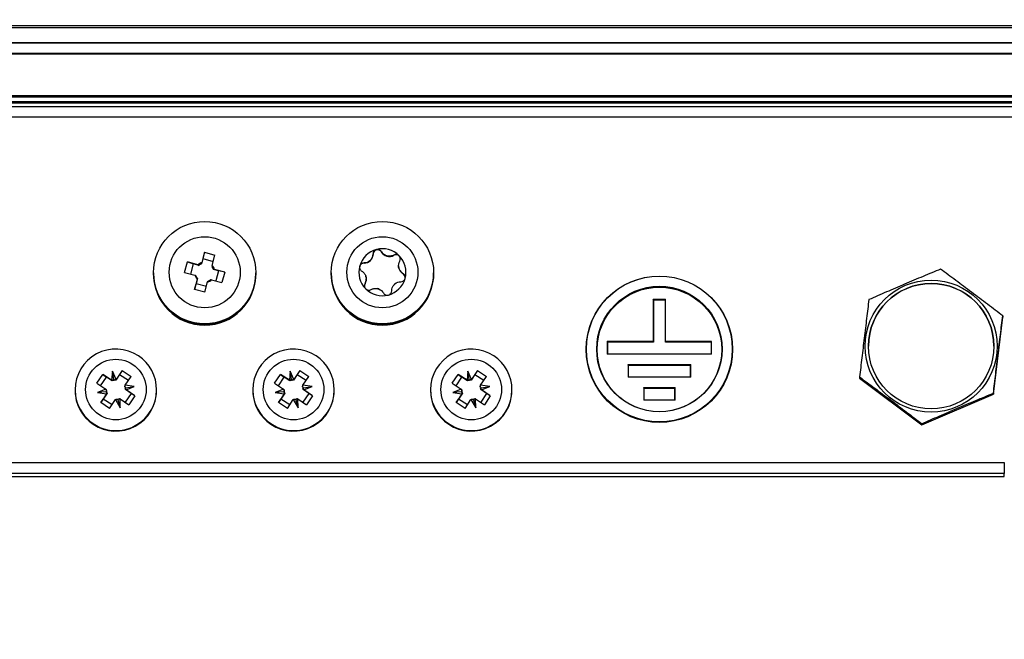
# Model space of a CAD drawing. Header units: millimetres. Extents: x -0.43 to 1.28, y -0.94 to 1.34.
# Tile 30 of 177: x 0.18 to 0.27, y -0.22 to -0.16. Entities that reach past the tile are written whole.
import ezdxf

# ---------------------------------------------------------------- set-up
doc = ezdxf.new("R2010")
doc.units = ezdxf.units.MM

msp = doc.modelspace()

# ---------------------------------------------------------------- linework, layer by layer
at = {"color": 7, "linetype": 'Continuous', "lineweight": 25}
for p, q in [((0.359546, -0.161835), (0.046673, -0.161835)), ((0.046757, -0.161987), (0.359462, -0.161987)), ((0.356909, -0.163445), (0.04931, -0.163445)), ((0.356909, -0.163482), (0.04931, -0.163482)), ((0.356909, -0.164482), (0.04931, -0.164482)), ((0.04931, -0.164499), (0.356909, -0.164499)), ((0.04331, -0.16848), (0.362909, -0.16848)), ((0.053825, -0.168614), (0.352393, -0.168614)), ((0.053136, -0.169189), (0.353082, -0.169189)), ((0.350335, -0.169085), (0.055883, -0.169085)), ((0.126267, -0.169539), (0.279952, -0.169539)), ((0.279952, -0.170564), (0.126267, -0.170564)), ((0.1946, -0.183477), (0.19433, -0.184465)), ((0.1946, -0.183477), (0.19444, -0.184094)), ((0.1946, -0.183477), (0.195593, -0.183749)), ((0.210719, -0.183666), (0.210719, -0.183637)), ((0.211518, -0.183456), (0.211518, -0.183427)), ((0.19269, -0.185406), (0.192961, -0.184412)), ((0.193949, -0.184682), (0.192961, -0.184412)), ((0.192961, -0.184412), (0.193546, -0.184604)), ((0.193282, -0.185568), (0.193546, -0.184604)), ((0.194048, -0.184741), (0.193546, -0.184604)), ((0.19444, -0.184094), (0.194303, -0.184596)), ((0.19444, -0.184094), (0.195426, -0.184363)), ((0.195323, -0.184737), (0.195593, -0.183749)), ((0.209856, -0.184521), (0.209856, -0.184492)), ((0.212691, -0.183776), (0.212691, -0.183748)), ((0.189709, -0.185436), (0.189709, -0.185488)), ((0.189709, -0.185535), (0.189709, -0.185559)), ((0.19269, -0.185406), (0.193678, -0.185676)), ((0.195944, -0.185259), (0.195442, -0.185122)), ((0.196529, -0.185387), (0.195541, -0.185117)), ((0.195944, -0.185259), (0.195681, -0.186223)), ((0.196529, -0.185387), (0.195944, -0.185259)), ((0.196529, -0.185387), (0.196257, -0.18638)), ((0.199509, -0.185488), (0.199509, -0.185436)), ((0.199509, -0.185559), (0.199509, -0.185535)), ((0.206709, -0.185436), (0.206709, -0.185472)), ((0.206709, -0.185535), (0.206709, -0.185559)), ((0.213153, -0.184773), (0.213153, -0.184799)), ((0.213581, -0.185539), (0.213581, -0.18551)), ((0.216509, -0.185472), (0.216509, -0.185436)), ((0.216509, -0.185559), (0.216509, -0.185535)), ((0.193895, -0.186056), (0.193625, -0.187044)), ((0.193625, -0.187044), (0.193785, -0.186491)), ((0.193922, -0.185989), (0.193785, -0.186491)), ((0.19477, -0.18676), (0.193785, -0.186491)), ((0.194619, -0.187315), (0.194889, -0.186327)), ((0.195269, -0.18611), (0.196257, -0.18638)), ((0.209946, -0.186493), (0.209946, -0.186464)), ((0.210066, -0.186058), (0.210066, -0.186032)), ((0.194619, -0.187315), (0.193625, -0.187044)), ((0.237509, -0.18798), (0.238709, -0.18798)), ((0.237509, -0.18798), (0.237509, -0.192029)), ((0.237535, -0.188033), (0.237509, -0.18798)), ((0.237535, -0.188033), (0.237535, -0.192081)), ((0.237535, -0.188033), (0.238683, -0.188033)), ((0.238683, -0.188033), (0.238709, -0.18798)), ((0.238683, -0.192081), (0.238683, -0.188033)), ((0.238709, -0.192029), (0.238709, -0.18798)), ((0.270065, -0.197071), (0.27096, -0.18968)), ((0.27096, -0.189567), (0.27096, -0.18968)), ((0.237509, -0.192029), (0.233109, -0.192029)), ((0.233109, -0.192029), (0.233109, -0.193229)), ((0.233135, -0.192081), (0.233109, -0.192029)), ((0.233135, -0.192081), (0.233135, -0.193229)), ((0.237535, -0.192081), (0.233135, -0.192081)), ((0.237535, -0.192081), (0.237509, -0.192029)), ((0.238683, -0.192081), (0.238709, -0.192029)), ((0.243083, -0.192081), (0.238683, -0.192081)), ((0.243109, -0.192029), (0.238709, -0.192029)), ((0.243083, -0.192081), (0.243109, -0.192029)), ((0.243083, -0.193229), (0.243083, -0.192081)), ((0.243109, -0.193229), (0.243109, -0.192029)), ((0.258109, -0.192462), (0.258109, -0.192467)), ((0.270109, -0.192467), (0.270109, -0.192462)), ((0.243109, -0.193229), (0.233109, -0.193229)), ((0.185774, -0.194852), (0.185707, -0.195726)), ((0.186136, -0.195639), (0.185774, -0.194852)), ((0.185915, -0.195661), (0.185774, -0.194852)), ((0.186703, -0.194786), (0.186136, -0.195639)), ((0.186703, -0.194786), (0.186463, -0.19517)), ((0.186703, -0.194786), (0.187561, -0.195355)), ((0.202774, -0.194852), (0.202707, -0.195726)), ((0.203136, -0.195639), (0.202774, -0.194852)), ((0.202915, -0.195661), (0.202774, -0.194852)), ((0.203703, -0.194786), (0.203136, -0.195639)), ((0.203703, -0.194786), (0.203463, -0.19517)), ((0.203703, -0.194786), (0.204561, -0.195355)), ((0.219774, -0.194852), (0.219707, -0.195726)), ((0.220136, -0.195639), (0.219774, -0.194852)), ((0.219915, -0.195661), (0.219774, -0.194852)), ((0.220703, -0.194786), (0.220136, -0.195639)), ((0.220703, -0.194786), (0.220463, -0.19517)), ((0.220703, -0.194786), (0.221561, -0.195355)), ((0.235109, -0.194228), (0.241109, -0.194228)), ((0.235109, -0.194228), (0.235109, -0.195428)), ((0.235135, -0.194281), (0.235109, -0.194228)), ((0.235135, -0.194281), (0.235135, -0.195428)), ((0.235135, -0.194281), (0.241083, -0.194281)), ((0.241083, -0.194281), (0.241109, -0.194228)), ((0.241083, -0.195428), (0.241083, -0.194281)), ((0.241109, -0.195428), (0.241109, -0.194228)), ((0.184284, -0.196017), (0.184853, -0.19516)), ((0.184656, -0.196264), (0.185215, -0.195422)), ((0.185707, -0.195726), (0.184853, -0.19516)), ((0.184853, -0.19516), (0.185215, -0.195422)), ((0.185767, -0.195789), (0.185215, -0.195422)), ((0.185908, -0.195745), (0.185915, -0.195661)), ((0.185915, -0.195661), (0.185949, -0.195736)), ((0.186463, -0.19517), (0.186096, -0.195722)), ((0.186463, -0.19517), (0.187311, -0.195732)), ((0.186994, -0.196208), (0.187561, -0.195355)), ((0.201284, -0.196017), (0.201853, -0.19516)), ((0.201656, -0.196264), (0.202215, -0.195422)), ((0.202707, -0.195726), (0.201853, -0.19516)), ((0.201853, -0.19516), (0.202215, -0.195422)), ((0.202767, -0.195789), (0.202215, -0.195422)), ((0.202908, -0.195745), (0.202915, -0.195661)), ((0.202915, -0.195661), (0.202949, -0.195736)), ((0.203463, -0.19517), (0.203096, -0.195722)), ((0.203463, -0.19517), (0.204311, -0.195732)), ((0.203994, -0.196208), (0.204561, -0.195355)), ((0.218284, -0.196017), (0.218853, -0.19516)), ((0.218656, -0.196264), (0.219215, -0.195422)), ((0.219707, -0.195726), (0.218853, -0.19516)), ((0.218853, -0.19516), (0.219215, -0.195422)), ((0.219767, -0.195789), (0.219215, -0.195422)), ((0.219908, -0.195745), (0.219915, -0.195661)), ((0.219915, -0.195661), (0.219949, -0.195736)), ((0.220463, -0.19517), (0.220096, -0.195722)), ((0.220463, -0.19517), (0.221311, -0.195732)), ((0.220994, -0.196208), (0.221561, -0.195355)), ((0.241109, -0.195428), (0.235109, -0.195428)), ((0.257258, -0.195407), (0.257258, -0.195521)), ((0.257258, -0.195521), (0.263214, -0.199992)), ((0.182209, -0.196637), (0.182209, -0.196689)), ((0.184284, -0.196017), (0.185137, -0.196584)), ((0.185137, -0.196584), (0.184341, -0.196893)), ((0.185138, -0.196821), (0.184341, -0.196893)), ((0.185138, -0.196821), (0.185212, -0.196793)), ((0.18522, -0.196833), (0.185138, -0.196821)), ((0.187877, -0.196329), (0.186994, -0.196208)), ((0.186999, -0.196434), (0.18708, -0.196445)), ((0.18708, -0.196445), (0.187007, -0.196474)), ((0.187573, -0.196987), (0.187021, -0.19662)), ((0.18708, -0.196445), (0.187877, -0.196329)), ((0.187081, -0.196638), (0.187877, -0.196329)), ((0.187935, -0.197204), (0.187081, -0.196638)), ((0.190009, -0.196689), (0.190009, -0.196637)), ((0.199209, -0.196637), (0.199209, -0.196689)), ((0.201284, -0.196017), (0.202137, -0.196584)), ((0.202137, -0.196584), (0.201341, -0.196893)), ((0.202138, -0.196821), (0.201341, -0.196893)), ((0.202138, -0.196821), (0.202212, -0.196793)), ((0.20222, -0.196833), (0.202138, -0.196821)), ((0.204877, -0.196329), (0.203994, -0.196208)), ((0.203999, -0.196434), (0.20408, -0.196445)), ((0.20408, -0.196445), (0.204007, -0.196474)), ((0.204573, -0.196987), (0.204021, -0.19662)), ((0.20408, -0.196445), (0.204877, -0.196329)), ((0.204081, -0.196638), (0.204877, -0.196329)), ((0.204935, -0.197204), (0.204081, -0.196638)), ((0.207009, -0.196689), (0.207009, -0.196637)), ((0.216209, -0.196637), (0.216209, -0.196689)), ((0.218284, -0.196017), (0.219137, -0.196584)), ((0.219137, -0.196584), (0.218341, -0.196893)), ((0.219138, -0.196821), (0.218341, -0.196893)), ((0.219138, -0.196821), (0.219212, -0.196793)), ((0.21922, -0.196833), (0.219138, -0.196821)), ((0.221877, -0.196329), (0.220994, -0.196208)), ((0.220999, -0.196434), (0.22108, -0.196445)), ((0.22108, -0.196445), (0.221007, -0.196474)), ((0.221573, -0.196987), (0.221021, -0.19662)), ((0.22108, -0.196445), (0.221877, -0.196329)), ((0.221081, -0.196638), (0.221877, -0.196329)), ((0.221935, -0.197204), (0.221081, -0.196638)), ((0.224009, -0.196689), (0.224009, -0.196637)), ((0.236609, -0.196428), (0.239609, -0.196428)), ((0.236609, -0.196428), (0.236609, -0.197627)), ((0.236635, -0.19648), (0.236609, -0.196428)), ((0.236635, -0.19648), (0.236635, -0.197627)), ((0.236635, -0.19648), (0.239583, -0.19648)), ((0.239583, -0.19648), (0.239609, -0.196428)), ((0.239583, -0.197627), (0.239583, -0.19648)), ((0.239609, -0.197627), (0.239609, -0.196428)), ((0.184341, -0.196893), (0.185224, -0.197013)), ((0.185224, -0.197013), (0.184658, -0.197866)), ((0.184658, -0.197866), (0.184897, -0.197528)), ((0.185264, -0.196975), (0.184897, -0.197528)), ((0.185745, -0.19809), (0.184897, -0.197528)), ((0.185516, -0.198436), (0.186082, -0.197582)), ((0.186082, -0.197582), (0.186536, -0.198349)), ((0.186313, -0.197601), (0.186271, -0.19753)), ((0.186311, -0.197522), (0.186313, -0.197601)), ((0.186313, -0.197601), (0.186536, -0.198349)), ((0.186536, -0.198349), (0.186512, -0.197496)), ((0.186512, -0.197496), (0.187365, -0.198062)), ((0.187573, -0.196987), (0.187014, -0.197829)), ((0.187935, -0.197204), (0.187365, -0.198062)), ((0.187935, -0.197204), (0.187573, -0.196987)), ((0.201341, -0.196893), (0.202224, -0.197013)), ((0.202224, -0.197013), (0.201658, -0.197866)), ((0.201658, -0.197866), (0.201897, -0.197528)), ((0.202264, -0.196975), (0.201897, -0.197528)), ((0.202745, -0.19809), (0.201897, -0.197528)), ((0.202516, -0.198436), (0.203082, -0.197582)), ((0.203082, -0.197582), (0.203536, -0.198349)), ((0.203313, -0.197601), (0.203271, -0.19753)), ((0.203311, -0.197522), (0.203313, -0.197601)), ((0.203313, -0.197601), (0.203536, -0.198349)), ((0.203536, -0.198349), (0.203512, -0.197496)), ((0.203512, -0.197496), (0.204365, -0.198062)), ((0.204573, -0.196987), (0.204014, -0.197829)), ((0.204935, -0.197204), (0.204365, -0.198062)), ((0.204935, -0.197204), (0.204573, -0.196987)), ((0.218341, -0.196893), (0.219224, -0.197013)), ((0.219224, -0.197013), (0.218658, -0.197866)), ((0.218658, -0.197866), (0.218897, -0.197528)), ((0.219264, -0.196975), (0.218897, -0.197528)), ((0.219745, -0.19809), (0.218897, -0.197528)), ((0.219516, -0.198436), (0.220082, -0.197582)), ((0.220082, -0.197582), (0.220536, -0.198349)), ((0.220313, -0.197601), (0.220271, -0.19753)), ((0.220311, -0.197522), (0.220313, -0.197601)), ((0.220313, -0.197601), (0.220536, -0.198349)), ((0.220536, -0.198349), (0.220512, -0.197496)), ((0.220512, -0.197496), (0.221365, -0.198062)), ((0.221573, -0.196987), (0.221014, -0.197829)), ((0.221935, -0.197204), (0.221365, -0.198062)), ((0.221935, -0.197204), (0.221573, -0.196987)), ((0.239609, -0.197627), (0.236609, -0.197627)), ((0.263214, -0.199992), (0.270065, -0.197071)), ((0.270065, -0.196958), (0.270065, -0.197071)), ((0.185516, -0.198436), (0.184658, -0.197866)), ((0.202516, -0.198436), (0.201658, -0.197866)), ((0.219516, -0.198436), (0.218658, -0.197866)), ((0.263214, -0.199878), (0.263214, -0.199992)), ((0.135109, -0.203605), (0.271109, -0.203605)), ((0.271109, -0.203605), (0.271109, -0.204629)), ((0.271109, -0.204629), (0.135109, -0.204629)), ((0.135109, -0.204945), (0.271109, -0.204945)), ((0.135109, -0.204945), (0.271109, -0.204945)), ((0.271109, -0.204945), (0.271109, -0.204629)), ((0.271109, -0.204945), (0.271109, -0.204945))]:
    msp.add_line(p, q, dxfattribs=at)
at = {"color": 7, "linetype": 'Continuous', "lineweight": 25, "flags": 128}
msp.add_lwpolyline([(0.209946, -0.186493), (0.209896, -0.186623), (0.209887, -0.18671)], dxfattribs=at)
at = {"color": 7, "linetype": 'Continuous', "lineweight": 25}
for centre, radius in [((0.194611, -0.185435), 0.0048987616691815), ((0.211611, -0.185435), 0.0048987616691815), ((0.19461, -0.185396), 0.0033993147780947), ((0.21161, -0.185396), 0.0033993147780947), ((0.238108, -0.192766), 0.0069984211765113), ((0.238111, -0.192739), 0.0069721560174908), ((0.264108, -0.192461), 0.0063176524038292), ((0.264111, -0.192461), 0.005998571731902), ((0.238111, -0.192739), 0.0059985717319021), ((0.238111, -0.192778), 0.0059593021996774), ((0.18611, -0.196611), 0.0028994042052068), ((0.20311, -0.196611), 0.0028994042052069), ((0.22011, -0.196611), 0.0028994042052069)]:
    msp.add_circle(centre, radius, dxfattribs=at)
for centre, radius, start, end in [((0.211609, -0.185397), 0.0022496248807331, 104.707179, 164.706987), ((0.209865, -0.183667), 0.0008540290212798, 269.36018, 0.053986), ((0.211146, -0.183666), 0.0004271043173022, 29.379287, 180.044866), ((0.211609, -0.185398), 0.0022505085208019, 44.730155, 104.713632), ((0.212263, -0.183037), 0.0008543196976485, 209.386266, 300.057521), ((0.194609, -0.185397), 0.0009725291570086, 106.688586, 132.728309), ((0.194609, -0.185429), 0.000887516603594, 110.183256, 129.233639), ((0.209851, -0.184948), 0.0004270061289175, 89.359031, 179.991198), ((0.209865, -0.183642), 0.0008540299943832, 309.097761, 320.316404), ((0.211609, -0.185403), 0.0016309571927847, 131.773241, 137.640925), ((0.211609, -0.185404), 0.0016316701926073, 71.788906, 77.65488), ((0.212263, -0.183012), 0.000854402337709, 249.114204, 260.329583), ((0.212905, -0.184146), 0.0004270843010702, 0.0166, 120.06433), ((0.211611, -0.185396), 0.0022487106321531, 344.713369, 44.730084), ((0.194609, -0.185487), 0.0049000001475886, 180.014063, 359.985937), ((0.194609, -0.185534), 0.0049000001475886, 180.014063, 359.985937), ((0.194609, -0.185558), 0.0049000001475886, 180.014063, 359.985937), ((0.19461, -0.185428), 0.0008870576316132, 20.196867, 39.253845), ((0.19461, -0.185396), 0.0009720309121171, 16.701013, 42.749699), ((0.211609, -0.185471), 0.0049000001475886, 180.014063, 359.985937), ((0.211609, -0.185534), 0.0049000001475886, 180.014063, 359.985937), ((0.211609, -0.185558), 0.0049000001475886, 180.014063, 359.985937), ((0.211608, -0.185396), 0.002248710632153, 164.713369, 224.730084), ((0.214007, -0.184799), 0.0008538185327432, 180.003309, 240.077646), ((0.21161, -0.185403), 0.0016302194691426, 11.786999, 17.656454), ((0.214007, -0.184773), 0.0008536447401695, 189.110715, 200.332738), ((0.213368, -0.185909), 0.0004269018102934, 0.00273, 60.078225), ((0.194609, -0.185396), 0.0009720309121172, 196.701013, 222.749699), ((0.194609, -0.185428), 0.0008870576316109, 200.196867, 219.253845), ((0.194609, -0.185396), 0.0009725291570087, 286.688586, 312.728309), ((0.194609, -0.185428), 0.0008875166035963, 290.183256, 309.233639), ((0.209212, -0.186058), 0.0008536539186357, 329.360345, 359.999514), ((0.211608, -0.185403), 0.0016302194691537, 191.786999, 197.656454), ((0.209212, -0.186032), 0.0008536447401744, 9.110715, 20.332738), ((0.21161, -0.185396), 0.0022496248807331, 284.707179, 344.706987), ((0.213353, -0.187164), 0.0008540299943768, 129.097761, 140.316404), ((0.21161, -0.185402), 0.001630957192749, 311.773241, 317.640925), ((0.264109, -0.192468), 0.0060000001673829, 0.013534, 179.986466), ((0.211609, -0.185395), 0.0022505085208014, 224.730155, 284.713632), ((0.211609, -0.185402), 0.0016316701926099, 251.788906, 257.65488), ((0.210956, -0.187794), 0.0008544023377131, 69.114204, 80.329583), ((0.186109, -0.196638), 0.0039000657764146, 56.432051, 179.981842), ((0.203109, -0.196638), 0.0039000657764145, 56.432051, 179.981842), ((0.220109, -0.196638), 0.0039000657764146, 56.432051, 179.981842), ((0.186111, -0.196637), 0.0038982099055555, 0.002248, 56.444369), ((0.203111, -0.196637), 0.003898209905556, 0.002248, 56.444369), ((0.220111, -0.196637), 0.0038982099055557, 0.002248, 56.444369), ((0.186109, -0.196634), 0.000911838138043, 102.719003, 112.025611), ((0.186109, -0.196634), 0.0009119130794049, 90.827686, 100.090797), ((0.203109, -0.196634), 0.0009118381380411, 102.719003, 112.025611), ((0.203109, -0.196634), 0.0009119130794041, 90.827686, 100.090797), ((0.220109, -0.196634), 0.0009118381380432, 102.719003, 112.025611), ((0.220109, -0.196634), 0.0009119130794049, 90.827686, 100.090797), ((0.186107, -0.196689), 0.0038982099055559, 180.002248, 236.444369), ((0.186109, -0.196688), 0.0038999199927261, 236.42806, 359.985832), ((0.186109, -0.196633), 0.0009109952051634, 180.828294, 190.080935), ((0.186109, -0.196633), 0.0009110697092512, 192.627347, 202.039424), ((0.18611, -0.196633), 0.0009110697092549, 12.627347, 22.039424), ((0.18611, -0.196633), 0.0009109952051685, 0.828294, 10.080935), ((0.203107, -0.196689), 0.0038982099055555, 180.002248, 236.444369), ((0.203109, -0.196688), 0.0038999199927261, 236.42806, 359.985832), ((0.203109, -0.196633), 0.00091099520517, 180.828294, 190.080935), ((0.203109, -0.196633), 0.0009110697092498, 192.627347, 202.039424), ((0.20311, -0.196633), 0.0009110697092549, 12.627347, 22.039424), ((0.20311, -0.196633), 0.0009109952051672, 0.828294, 10.080935), ((0.220107, -0.196689), 0.0038982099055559, 180.002248, 236.444369), ((0.220109, -0.196688), 0.0038999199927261, 236.42806, 359.985832), ((0.220109, -0.196633), 0.0009109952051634, 180.828294, 190.080935), ((0.220109, -0.196633), 0.0009110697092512, 192.627347, 202.039424), ((0.22011, -0.196633), 0.0009110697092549, 12.627347, 22.039424), ((0.22011, -0.196633), 0.0009109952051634, 0.828294, 10.080935), ((0.186109, -0.196633), 0.0009119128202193, 270.827685, 280.233955), ((0.186109, -0.196633), 0.0009118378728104, 282.778677, 292.025612), ((0.203109, -0.196633), 0.0009119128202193, 270.827685, 280.233955), ((0.203109, -0.196633), 0.0009118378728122, 282.778677, 292.025612), ((0.220109, -0.196633), 0.0009119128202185, 270.827685, 280.233955), ((0.220109, -0.196633), 0.0009118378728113, 282.778677, 292.025612)]:
    msp.add_arc(centre, radius, start, end, dxfattribs=at)
at = {"color": 250, "linetype": 'Continuous', "lineweight": 25}
for centre in [(0.186109, -0.196636), (0.203109, -0.196636), (0.220109, -0.196636)]:
    msp.add_arc(centre, 0.0039000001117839, 180.013718, 359.986282, dxfattribs=at)
at = {"color": 7, "linetype": 'Continuous', "lineweight": 25}
for centre, major_axis, ratio, start_param, end_param in [((0.185833, -0.196611), (0.0007544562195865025, -0.0005866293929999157), 0.879365, 2.088041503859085, 2.309329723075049), ((0.186364, -0.19651), (0.0006397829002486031, 0.0007592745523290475), 0.869621, 1.020205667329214, 1.237657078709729), ((0.202833, -0.196611), (0.0007544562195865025, -0.0005866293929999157), 0.879365, 2.088041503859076, 2.309329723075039), ((0.203364, -0.19651), (0.0006397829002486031, 0.0007592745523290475), 0.869621, 1.020205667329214, 1.237657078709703), ((0.219833, -0.196611), (0.0007544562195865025, -0.0005866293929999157), 0.879365, 2.088041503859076, 2.309329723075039), ((0.220364, -0.19651), (0.0006397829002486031, 0.0007592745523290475), 0.869621, 1.020205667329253, 1.237657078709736), ((0.186006, -0.196354), (-0.0002382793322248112, 0.001019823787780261), 0.857631, 1.595447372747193, 1.808415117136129), ((0.186072, -0.196908), (0.0008561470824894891, -2.100153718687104e-05), 0.929256, 3.073147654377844, 3.300435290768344), ((0.186146, -0.196369), (8.392045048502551e-05, 0.0009951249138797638), 0.856423, 4.719306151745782, 4.946593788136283), ((0.186213, -0.196888), (0.0009042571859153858, 6.90379602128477e-05), 0.924999, 0.2201253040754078, 0.4330930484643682), ((0.203006, -0.196354), (-0.0002382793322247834, 0.001019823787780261), 0.857631, 1.595447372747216, 1.80841511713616), ((0.203072, -0.196908), (0.0008561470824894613, -2.100153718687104e-05), 0.929256, 3.073147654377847, 3.30043529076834), ((0.203146, -0.196369), (8.392045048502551e-05, 0.0009951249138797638), 0.856423, 4.719306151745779, 4.946593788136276), ((0.203213, -0.196888), (0.0009042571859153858, 6.90379602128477e-05), 0.924999, 0.2201253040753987, 0.4330930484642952), ((0.220006, -0.196354), (-0.0002382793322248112, 0.001019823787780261), 0.857631, 1.595447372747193, 1.808415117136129), ((0.220072, -0.196908), (0.0008561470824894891, -2.100153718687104e-05), 0.929256, 3.073147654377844, 3.300435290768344), ((0.220146, -0.196369), (8.392045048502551e-05, 0.0009951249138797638), 0.856423, 4.719306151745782, 4.946593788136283), ((0.220213, -0.196888), (0.0009042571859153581, 6.90379602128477e-05), 0.924999, 0.2201253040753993, 0.4330930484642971), ((0.185875, -0.196777), (0.0008473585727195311, -0.0002908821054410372), 0.901362, 5.247962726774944, 5.475250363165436), ((0.186395, -0.196613), (0.0007934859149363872, 0.00058247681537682), 0.880879, 4.048952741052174, 4.261920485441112), ((0.202875, -0.196777), (0.0008473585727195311, -0.0002908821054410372), 0.901362, 5.247962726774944, 5.475250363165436), ((0.203395, -0.196613), (0.0007934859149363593, 0.0005824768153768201), 0.880879, 4.048952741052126, 4.261920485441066), ((0.219875, -0.196777), (0.0008473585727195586, -0.0002908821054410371), 0.901362, 5.247962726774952, 5.475250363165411), ((0.220395, -0.196613), (0.0007934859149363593, 0.0005824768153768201), 0.880879, 4.048952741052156, 4.261920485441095)]:
    msp.add_ellipse(centre, major_axis=major_axis, ratio=ratio, start_param=start_param, end_param=end_param, dxfattribs=at)
for points, knots in [([(0.2028966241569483, -0.3640652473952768), (0.2028966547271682, -0.3640651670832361), (0.2028966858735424, -0.3640650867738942), (0.2028967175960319, -0.3640650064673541), (0.3469567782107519, 0.000627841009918), (0.0640693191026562, -0.7287830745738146), (0.2028966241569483, -0.3640652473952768)], [0, 0, 0, 0, 2.6424386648e-06, 2.6424386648e-06, 2.6424386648e-06, 2.9008513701e-06, 2.9008513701e-06, 2.9008513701e-06, 2.9008513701e-06]), ([(0.2107190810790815, -0.1836372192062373), (0.2107191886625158, -0.1837345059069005), (0.2107033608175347, -0.1838308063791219), (0.2106371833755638, -0.184019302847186), (0.2105878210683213, -0.1841078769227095), (0.2105223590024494, -0.1841869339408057)], [0, 0, 0, 0, 0.5, 0.5, 1, 1, 1, 1]), ([(0.2110376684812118, -0.1832208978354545), (0.2109448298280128, -0.183245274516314), (0.210861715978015, -0.1833019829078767), (0.2107482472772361, -0.1834536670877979), (0.2107189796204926, -0.1835454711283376), (0.2107190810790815, -0.1836372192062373)], [0, 0, 0, 0, 0.5, 0.5, 1, 1, 1, 1]), ([(0.2115183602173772, -0.1834273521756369), (0.2114736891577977, -0.1833471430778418), (0.2114035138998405, -0.1832816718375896), (0.2112310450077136, -0.183205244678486), (0.2111306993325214, -0.1831964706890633), (0.2110376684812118, -0.1832208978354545)], [0, 0, 0, 0, 0.5, 0.5, 1, 1, 1, 1]), ([(0.2132080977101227, -0.1838137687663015), (0.2131405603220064, -0.183745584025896), (0.213050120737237, -0.1837021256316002), (0.2128628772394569, -0.1836802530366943), (0.2127693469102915, -0.1837011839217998), (0.212690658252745, -0.1837475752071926)], [0, 0, 0, 0, 0.5, 0.5, 1, 1, 1, 1]), ([(0.2098555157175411, -0.184491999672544), (0.2097644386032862, -0.1844901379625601), (0.2096732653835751, -0.1845177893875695), (0.2095217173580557, -0.184628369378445), (0.209464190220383, -0.1847107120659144), (0.2094388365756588, -0.1848034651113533)], [0, 0, 0, 0, 0.5, 0.5, 1, 1, 1, 1]), ([(0.212690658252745, -0.1837475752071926), (0.2126072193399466, -0.1837967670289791), (0.2125165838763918, -0.1838316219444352), (0.2123213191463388, -0.1838692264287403), (0.212220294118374, -0.1838710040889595), (0.2121192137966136, -0.1838539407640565)], [0, 0, 0, 0, 0.5, 0.5, 1, 1, 1, 1]), ([(0.2132721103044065, -0.1843346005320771), (0.2133185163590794, -0.1842553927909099), (0.2133395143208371, -0.1841615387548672), (0.2133185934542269, -0.1839734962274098), (0.2132757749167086, -0.1838820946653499), (0.2132080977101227, -0.1838137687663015)], [0, 0, 0, 0, 0.5, 0.5, 1, 1, 1, 1]), ([(0.2094388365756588, -0.1848034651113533), (0.2094135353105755, -0.1848960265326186), (0.2094208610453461, -0.1849964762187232), (0.2094946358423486, -0.185171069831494), (0.2095588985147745, -0.1852426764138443), (0.2096376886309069, -0.1852888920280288)], [0, 0, 0, 0, 0.5, 0.5, 1, 1, 1, 1]), ([(0.2096376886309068, -0.1852888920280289), (0.2097212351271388, -0.1853378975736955), (0.2097960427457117, -0.1854001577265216), (0.2099251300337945, -0.1855523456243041), (0.209976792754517, -0.185639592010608), (0.2100124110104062, -0.1857358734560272)], [0, 0, 0, 0, 0.5, 0.5, 1, 1, 1, 1]), ([(0.2135808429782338, -0.1855096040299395), (0.2134972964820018, -0.1854624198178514), (0.2134224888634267, -0.1854017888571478), (0.2132934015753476, -0.1852521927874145), (0.2132417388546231, -0.1851658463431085), (0.2132061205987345, -0.1850698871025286)], [0, 0, 0, 0, 0.5, 0.5, 1, 1, 1, 1]), ([(0.2137796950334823, -0.1859892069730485), (0.2138049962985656, -0.1858966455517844), (0.2137976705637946, -0.1857967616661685), (0.2137238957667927, -0.1856242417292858), (0.21365963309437, -0.1855541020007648), (0.2135808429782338, -0.1855096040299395)], [0, 0, 0, 0, 0.5, 0.5, 1, 1, 1, 1]), ([(0.2650049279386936, -0.185095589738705), (0.2644589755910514, -0.1853216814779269), (0.2639032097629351, -0.1855530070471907), (0.263046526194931, -0.1859122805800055), (0.2627570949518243, -0.1860341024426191), (0.2621689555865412, -0.1862826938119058), (0.2618698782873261, -0.1864096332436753), (0.2609867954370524, -0.1867860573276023), (0.2604075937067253, -0.1870351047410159), (0.2595503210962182, -0.1874063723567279), (0.2592655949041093, -0.1875301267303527), (0.2587037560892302, -0.1877750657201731), (0.2584271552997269, -0.187896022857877), (0.2581539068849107, -0.1880158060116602)], [0, 0, 0, 0, 0.2499999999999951, 0.2499999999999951, 0.3749999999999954, 0.3749999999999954, 0.4999999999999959, 0.4999999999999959, 0.7499999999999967, 0.7499999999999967, 0.8749999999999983, 0.8749999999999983, 1, 1, 1, 1]), ([(0.2709602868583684, -0.1895666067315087), (0.2704857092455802, -0.189203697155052), (0.2700026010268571, -0.1888354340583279), (0.2692579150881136, -0.1882704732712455), (0.2690063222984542, -0.1880800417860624), (0.2684950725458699, -0.1876941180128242), (0.2682350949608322, -0.1874983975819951), (0.2674674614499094, -0.1869221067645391), (0.2669639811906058, -0.1865462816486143), (0.2662187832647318, -0.1859926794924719), (0.2659712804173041, -0.1858092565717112), (0.2654828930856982, -0.1854480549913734), (0.2652424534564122, -0.1852706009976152), (0.2650049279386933, -0.1850955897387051)], [0, 0, 0, 0, 0.2499999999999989, 0.2499999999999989, 0.3750000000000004, 0.3750000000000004, 0.500000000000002, 0.500000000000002, 0.7500000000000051, 0.7500000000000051, 0.8750000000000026, 0.8750000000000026, 1, 1, 1, 1]), ([(0.2099464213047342, -0.1864638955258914), (0.2099000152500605, -0.1865413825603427), (0.2098790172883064, -0.1866337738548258), (0.2098999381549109, -0.1868197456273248), (0.2099427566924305, -0.1869105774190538), (0.210010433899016, -0.1869789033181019)], [0, 0, 0, 0, 0.5, 0.5, 1, 1, 1, 1]), ([(0.2133630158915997, -0.1863064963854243), (0.2134540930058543, -0.186306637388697), (0.2135452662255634, -0.1862775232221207), (0.2136968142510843, -0.1861648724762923), (0.2137543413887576, -0.1860819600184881), (0.2137796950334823, -0.1859892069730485)], [0, 0, 0, 0, 0.5, 0.5, 1, 1, 1, 1]), ([(0.210010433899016, -0.1869789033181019), (0.210077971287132, -0.1870470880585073), (0.2101684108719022, -0.1870911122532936), (0.2103556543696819, -0.1871150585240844), (0.2104491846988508, -0.1870955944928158), (0.2105278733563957, -0.1870509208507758)], [0, 0, 0, 0, 0.5, 0.5, 1, 1, 1, 1]), ([(0.2105278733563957, -0.1870509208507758), (0.2106113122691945, -0.1870035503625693), (0.2107019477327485, -0.1869703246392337), (0.2108972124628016, -0.1869353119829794), (0.2109982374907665, -0.1869344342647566), (0.2110993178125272, -0.1869518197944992)], [0, 0, 0, 0, 0.5, 0.5, 1, 1, 1, 1]), ([(0.2117001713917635, -0.1873711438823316), (0.2117448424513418, -0.1874496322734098), (0.2118150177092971, -0.187513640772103), (0.2119874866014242, -0.1875879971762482), (0.2120878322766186, -0.1875962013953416), (0.2121808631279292, -0.1875717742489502)], [0, 0, 0, 0, 0.5, 0.5, 1, 1, 1, 1]), ([(0.2121808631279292, -0.1875717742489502), (0.2122737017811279, -0.1875473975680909), (0.2123568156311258, -0.1874912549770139), (0.2124702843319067, -0.1873416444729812), (0.2124995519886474, -0.1872513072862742), (0.2124994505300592, -0.1871612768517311)], [0, 0, 0, 0, 0.5, 0.5, 1, 1, 1, 1]), ([(0.2124994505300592, -0.1871612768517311), (0.2124993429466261, -0.1870658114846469), (0.2125151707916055, -0.1869711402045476), (0.2125813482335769, -0.1867852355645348), (0.212630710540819, -0.1866975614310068), (0.2126961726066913, -0.18661882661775)], [0, 0, 0, 0, 0.5, 0.5, 1, 1, 1, 1]), ([(0.2581539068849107, -0.18801580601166), (0.2580825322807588, -0.1885981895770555), (0.2580098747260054, -0.1891922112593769), (0.2578978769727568, -0.1901105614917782), (0.2578600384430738, -0.1904212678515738), (0.2577831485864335, -0.1910536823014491), (0.2577440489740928, -0.1913758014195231), (0.2576285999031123, -0.192328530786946), (0.2575528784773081, -0.1929555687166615), (0.2574408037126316, -0.1938862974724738), (0.257403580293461, -0.1941958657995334), (0.2573301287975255, -0.1948074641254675), (0.2572939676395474, -0.1951089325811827), (0.2572582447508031, -0.1954070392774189)], [0, 0, 0, 0, 0.2500000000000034, 0.2500000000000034, 0.3750000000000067, 0.3750000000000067, 0.50000000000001, 0.50000000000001, 0.7500000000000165, 0.7500000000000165, 0.8750000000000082, 0.8750000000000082, 1, 1, 1, 1]), ([(0.2700646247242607, -0.1969578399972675), (0.2701359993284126, -0.1963622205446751), (0.270208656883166, -0.1957570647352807), (0.2703206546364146, -0.1948269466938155), (0.2703584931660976, -0.1945131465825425), (0.2704353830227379, -0.1938765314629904), (0.2704744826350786, -0.1935533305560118), (0.2705899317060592, -0.1926006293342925), (0.2706656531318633, -0.1919779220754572), (0.2707777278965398, -0.1910589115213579), (0.2708149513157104, -0.1907541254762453), (0.2708884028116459, -0.1901534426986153), (0.2709245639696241, -0.1898580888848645), (0.2709602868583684, -0.1895666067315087)], [0, 0, 0, 0, 0.2499999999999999, 0.2499999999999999, 0.3749999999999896, 0.3749999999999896, 0.4999999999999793, 0.4999999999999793, 0.7499999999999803, 0.7499999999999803, 0.8749999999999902, 0.8749999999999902, 1, 1, 1, 1]), ([(0.2572582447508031, -0.1954070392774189), (0.2577328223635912, -0.1957567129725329), (0.2582159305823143, -0.1961138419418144), (0.2589606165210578, -0.1966670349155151), (0.2592122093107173, -0.1968543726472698), (0.2597234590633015, -0.197236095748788), (0.2599834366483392, -0.1974307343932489), (0.260751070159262, -0.198007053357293), (0.2612545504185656, -0.1983872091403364), (0.2619997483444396, -0.1989525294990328), (0.2622472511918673, -0.1991407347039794), (0.2627356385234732, -0.1995128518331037), (0.2629760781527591, -0.199696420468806), (0.263213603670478, -0.1998780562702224)], [0, 0, 0, 0, 0.2500000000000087, 0.2500000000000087, 0.3750000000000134, 0.3750000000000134, 0.5000000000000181, 0.5000000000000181, 0.7500000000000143, 0.7500000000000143, 0.8750000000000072, 0.8750000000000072, 1, 1, 1, 1]), ([(0.2632136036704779, -0.1998780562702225), (0.2637595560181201, -0.1996387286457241), (0.2643153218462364, -0.1993962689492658), (0.2651720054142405, -0.1990252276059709), (0.2654614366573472, -0.1989003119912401), (0.2660495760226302, -0.1986475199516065), (0.2663486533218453, -0.1985194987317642), (0.267231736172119, -0.198143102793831), (0.267810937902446, -0.1978983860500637), (0.2686682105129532, -0.1975388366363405), (0.2689529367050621, -0.1974198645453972), (0.2695147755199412, -0.1971858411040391), (0.2697913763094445, -0.197070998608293), (0.2700646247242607, -0.1969578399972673)], [0, 0, 0, 0, 0.2499999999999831, 0.2499999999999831, 0.3749999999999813, 0.3749999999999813, 0.4999999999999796, 0.4999999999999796, 0.7499999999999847, 0.7499999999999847, 0.8749999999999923, 0.8749999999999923, 1, 1, 1, 1])]:
    msp.add_open_spline(points, degree=3, knots=knots, dxfattribs=at)
for points in [[(0.211958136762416, -0.1838099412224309), (0.2117665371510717, -0.183736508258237), (0.2116129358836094, -0.1835971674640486), (0.2115183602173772, -0.1834273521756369)], [(0.1943299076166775, -0.1844651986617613), (0.1943211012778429, -0.1845080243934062), (0.1943121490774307, -0.1845513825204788), (0.1943029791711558, -0.1845955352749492)], [(0.2104037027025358, -0.1843043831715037), (0.2102445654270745, -0.1844333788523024), (0.2100483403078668, -0.1844959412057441), (0.2098555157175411, -0.184491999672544)], [(0.2131636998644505, -0.1849084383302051), (0.2131312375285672, -0.1847056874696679), (0.2131738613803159, -0.1845022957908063), (0.2132721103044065, -0.1843346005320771)], [(0.1939493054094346, -0.1846823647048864), (0.1939815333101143, -0.1847017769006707), (0.1940142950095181, -0.1847213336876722), (0.194047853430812, -0.1847411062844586)], [(0.1953234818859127, -0.1847366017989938), (0.1953146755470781, -0.1847794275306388), (0.1953057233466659, -0.1848227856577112), (0.195296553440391, -0.1848669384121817)], [(0.1955407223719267, -0.1851170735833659), (0.1955084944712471, -0.1851188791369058), (0.1954757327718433, -0.1851205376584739), (0.1954421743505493, -0.1851219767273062)], [(0.1936778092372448, -0.1856755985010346), (0.1937100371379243, -0.1856950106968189), (0.1937427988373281, -0.1857145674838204), (0.1937763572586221, -0.1857343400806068)], [(0.1938950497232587, -0.1860560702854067), (0.1939038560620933, -0.1860344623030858), (0.1939128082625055, -0.186012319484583), (0.1939219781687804, -0.1859893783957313)], [(0.1948886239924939, -0.1863274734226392), (0.1948974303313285, -0.1863058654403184), (0.1949063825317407, -0.1862837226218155), (0.1949155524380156, -0.1862607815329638)], [(0.1952692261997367, -0.1861103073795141), (0.1952369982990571, -0.186112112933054), (0.1952042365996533, -0.186113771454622), (0.1951706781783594, -0.1861152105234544)], [(0.2100548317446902, -0.1858973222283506), (0.2100872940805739, -0.1860994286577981), (0.2100446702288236, -0.1862998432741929), (0.2099464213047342, -0.1864638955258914)], [(0.2128148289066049, -0.186501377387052), (0.2129739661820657, -0.1863717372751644), (0.2131701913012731, -0.1863061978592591), (0.2133630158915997, -0.1863064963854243)], [(0.2112603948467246, -0.1869958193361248), (0.2114519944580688, -0.1870686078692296), (0.2116055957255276, -0.1872049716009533), (0.2117001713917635, -0.1873711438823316)], [(0.1857067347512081, -0.1957257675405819), (0.1857266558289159, -0.1957465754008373), (0.1857468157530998, -0.1957675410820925), (0.185767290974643, -0.19578871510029)], [(0.1861362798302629, -0.1956389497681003), (0.1861230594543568, -0.1956664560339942), (0.1861096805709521, -0.1956942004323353), (0.1860960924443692, -0.1957222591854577)], [(0.2027067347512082, -0.1957257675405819), (0.2027266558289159, -0.1957465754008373), (0.2027468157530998, -0.1957675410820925), (0.202767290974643, -0.19578871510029)], [(0.2031362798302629, -0.1956389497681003), (0.2031230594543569, -0.1956664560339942), (0.2031096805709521, -0.1956942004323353), (0.2030960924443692, -0.1957222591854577)], [(0.2197067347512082, -0.1957257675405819), (0.2197266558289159, -0.1957465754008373), (0.2197468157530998, -0.1957675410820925), (0.2197672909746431, -0.19578871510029)], [(0.2201362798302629, -0.1956389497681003), (0.2201230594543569, -0.1956664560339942), (0.2201096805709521, -0.1956942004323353), (0.2200960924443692, -0.1957222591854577)], [(0.1851371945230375, -0.196583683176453), (0.1851571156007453, -0.1966044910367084), (0.1851772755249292, -0.1966254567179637), (0.1851977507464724, -0.1966466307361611)], [(0.1869944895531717, -0.1962082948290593), (0.1869812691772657, -0.1962358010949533), (0.186967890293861, -0.1962635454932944), (0.186954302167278, -0.1962916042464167)], [(0.1870813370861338, -0.1966376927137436), (0.1870614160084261, -0.1966320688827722), (0.1870412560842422, -0.1966262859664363), (0.187020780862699, -0.1966202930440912)], [(0.2021371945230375, -0.196583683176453), (0.2021571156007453, -0.1966044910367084), (0.2021772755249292, -0.1966254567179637), (0.2021977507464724, -0.1966466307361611)], [(0.2039944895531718, -0.1962082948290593), (0.2039812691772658, -0.1962358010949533), (0.203967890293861, -0.1962635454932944), (0.2039543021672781, -0.1962916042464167)], [(0.2040813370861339, -0.1966376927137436), (0.2040614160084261, -0.1966320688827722), (0.2040412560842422, -0.1966262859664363), (0.204020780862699, -0.1966202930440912)], [(0.2191371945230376, -0.196583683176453), (0.2191571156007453, -0.1966044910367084), (0.2191772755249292, -0.1966254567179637), (0.2191977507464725, -0.1966466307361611)], [(0.2209944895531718, -0.1962082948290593), (0.2209812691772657, -0.1962358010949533), (0.220967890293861, -0.1962635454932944), (0.2209543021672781, -0.1962916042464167)], [(0.2210813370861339, -0.1966376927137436), (0.2210614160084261, -0.1966320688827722), (0.2210412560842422, -0.1966262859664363), (0.221020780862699, -0.1966202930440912)], [(0.1852240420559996, -0.1970130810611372), (0.1852372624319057, -0.1970007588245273), (0.1852506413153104, -0.1969881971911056), (0.1852642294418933, -0.1969753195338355)], [(0.1860822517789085, -0.1975824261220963), (0.1860954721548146, -0.1975701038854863), (0.1861088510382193, -0.1975575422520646), (0.1861224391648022, -0.1975446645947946)], [(0.1865117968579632, -0.1974956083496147), (0.1864918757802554, -0.1974899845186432), (0.1864717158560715, -0.1974842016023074), (0.1864512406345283, -0.1974782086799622)], [(0.2022240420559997, -0.1970130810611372), (0.2022372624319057, -0.1970007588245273), (0.2022506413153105, -0.1969881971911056), (0.2022642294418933, -0.1969753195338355)], [(0.2030822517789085, -0.1975824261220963), (0.2030954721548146, -0.1975701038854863), (0.2031088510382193, -0.1975575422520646), (0.2031224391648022, -0.1975446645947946)], [(0.2035117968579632, -0.1974956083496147), (0.2034918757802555, -0.1974899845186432), (0.2034717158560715, -0.1974842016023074), (0.2034512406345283, -0.1974782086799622)], [(0.2192240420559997, -0.1970130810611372), (0.2192372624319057, -0.1970007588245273), (0.2192506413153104, -0.1969881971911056), (0.2192642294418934, -0.1969753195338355)], [(0.2200822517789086, -0.1975824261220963), (0.2200954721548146, -0.1975701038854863), (0.2201088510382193, -0.1975575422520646), (0.2201224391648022, -0.1975446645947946)], [(0.2205117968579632, -0.1974956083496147), (0.2204918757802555, -0.1974899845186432), (0.2204717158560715, -0.1974842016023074), (0.2204512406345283, -0.1974782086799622)]]:
    msp.add_open_spline(points, degree=3, dxfattribs=at)

doc.saveas('drawing.dxf')
